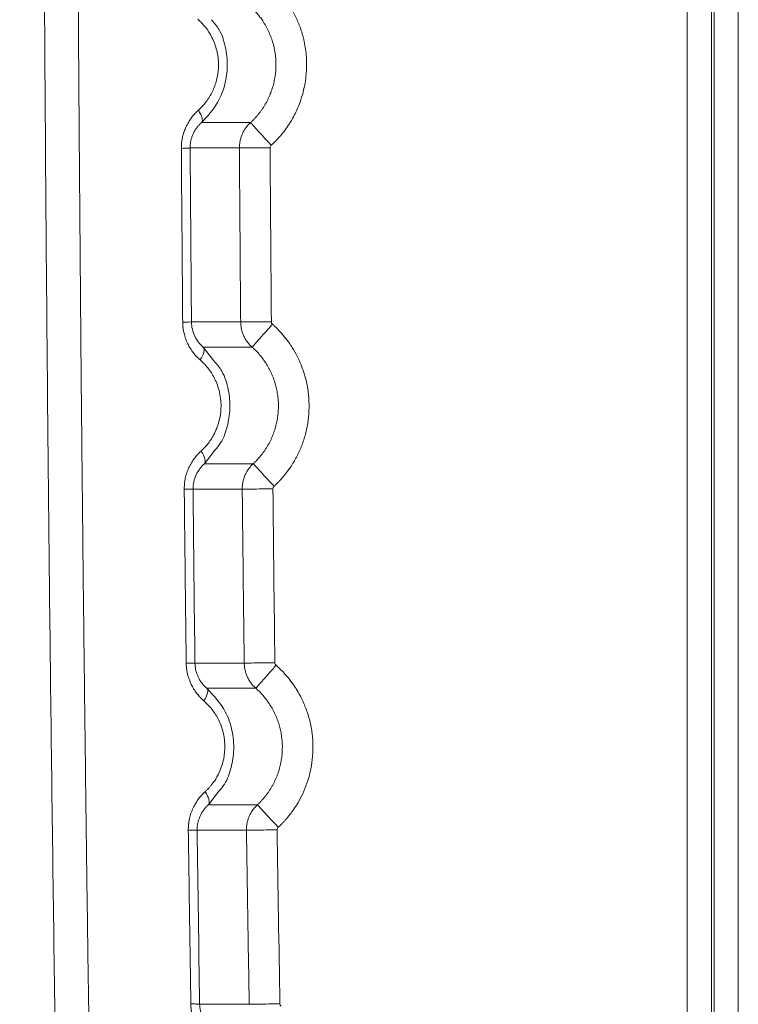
# Model space of a CAD drawing. Header units: millimetres. Extents: x 0 to 594, y 0 to 420.
# Tile 28 of 76: x 64 to 77, y 300 to 318. Entities that reach past the tile are written whole.
import ezdxf

# ---------------------------------------------------------------- set-up
doc = ezdxf.new("R2010")
doc.units = ezdxf.units.MM

msp = doc.modelspace()

# ---------------------------------------------------------------- linework, layer by layer
at = {"color": 7, "linetype": 'Continuous', "lineweight": 15}
for p, q in [((76.059, 352.904), (76.059, 240.902)), ((76.483, 352.904), (76.483, 240.902)), ((76.532, 352.904), (76.532, 240.901)), ((76.956, 352.904), (76.956, 240.899)), ((68.375, 315.885), (67.514, 315.885)), ((68.18, 315.439), (67.313, 315.439)), ((67.336, 312.381), (68.202, 312.381)), ((67.544, 311.937), (68.404, 311.937)), ((68.423, 309.889), (67.563, 309.889)), ((68.23, 309.441), (67.364, 309.441)), ((67.398, 306.383), (68.265, 306.383)), ((67.607, 305.94), (68.468, 305.94)), ((68.496, 303.893), (67.634, 303.893)), ((68.304, 303.445), (67.436, 303.445)), ((67.48, 300.385), (68.352, 300.385))]:
    msp.add_line(p, q, dxfattribs=at)
at = {"color": 8, "linetype": 'Continuous', "lineweight": 15}
for p, q in [((67.73, 311.698), (67.545, 311.938)), ((67.564, 309.888), (67.749, 310.125)), ((67.635, 303.892), (67.82, 304.131))]:
    msp.add_line(p, q, dxfattribs=at)
at = {"color": 7, "linetype": 'Continuous', "lineweight": 15, "flags": 128}
for points in [[(67.544, 311.937), (67.555, 311.922), (67.56, 311.902), (67.56, 311.878), (67.555, 311.85), (67.546, 311.818), (67.531, 311.784), (67.513, 311.749), (67.49, 311.713)], [(67.563, 309.889), (67.573, 309.904), (67.578, 309.924), (67.578, 309.948), (67.573, 309.976), (67.562, 310.007), (67.547, 310.04), (67.528, 310.075), (67.505, 310.111)], [(67.607, 305.94), (67.617, 305.926), (67.622, 305.907), (67.622, 305.883), (67.618, 305.856), (67.608, 305.825), (67.594, 305.792), (67.576, 305.757), (67.554, 305.721)]]:
    msp.add_lwpolyline(points, dxfattribs=at)
at = {"color": 7, "linetype": 'Continuous', "lineweight": 15}
msp.add_arc((1563.407, 324.904), 1500, 179.358635, 182.063094, dxfattribs=at)
for points, knots in [([(66.156, 270.826), (66.15, 271.07), (66.136, 271.56), (66.116, 272.294), (66.096, 273.028), (66.076, 273.763), (66.056, 274.497), (66.037, 275.231), (66.018, 275.965), (65.999, 276.7), (65.981, 277.434), (65.962, 278.168), (65.944, 278.902), (65.926, 279.636), (65.909, 280.37), (65.892, 281.104), (65.875, 281.838), (65.858, 282.571), (65.841, 283.305), (65.825, 284.039), (65.809, 284.772), (65.793, 285.505), (65.778, 286.239), (65.762, 286.972), (65.747, 287.705), (65.733, 288.438), (65.718, 289.17), (65.704, 289.903), (65.69, 290.635), (65.676, 291.368), (65.663, 292.1), (65.649, 292.832), (65.636, 293.564), (65.624, 294.295), (65.611, 295.027), (65.599, 295.758), (65.587, 296.489), (65.575, 297.22), (65.564, 297.95), (65.552, 298.681), (65.541, 299.411), (65.531, 300.141), (65.52, 300.871), (65.51, 301.601), (65.5, 302.33), (65.49, 303.059), (65.481, 303.788), (65.472, 304.517), (65.463, 305.245), (65.454, 305.973), (65.446, 306.701), (65.437, 307.429), (65.429, 308.156), (65.422, 308.883), (65.414, 309.61), (65.407, 310.336), (65.4, 311.063), (65.393, 311.788), (65.387, 312.514), (65.381, 313.239), (65.375, 313.964), (65.369, 314.689), (65.364, 315.414), (65.358, 316.138), (65.353, 316.861), (65.349, 317.585), (65.344, 318.308), (65.34, 319.03), (65.336, 319.753), (65.332, 320.475), (65.329, 321.196), (65.325, 321.918), (65.322, 322.639), (65.32, 323.359), (65.317, 324.079), (65.315, 324.799), (65.313, 325.519), (65.311, 326.238), (65.309, 326.956), (65.308, 327.674), (65.307, 328.392), (65.306, 329.11), (65.306, 329.826), (65.305, 330.543), (65.305, 331.259), (65.305, 331.975), (65.305, 332.69), (65.306, 333.405), (65.307, 334.119), (65.308, 334.833), (65.309, 335.547), (65.311, 336.26), (65.313, 336.972), (65.315, 337.684), (65.317, 338.396), (65.319, 339.107), (65.322, 339.817), (65.325, 340.528), (65.328, 341.237), (65.331, 341.946), (65.335, 342.655), (65.339, 343.363), (65.343, 344.071), (65.347, 344.778), (65.352, 345.485), (65.356, 346.191), (65.361, 346.896), (65.367, 347.601), (65.372, 348.306), (65.378, 349.01), (65.384, 349.713), (65.39, 350.416), (65.396, 351.118), (65.402, 351.82), (65.409, 352.521), (65.416, 353.222), (65.423, 353.922), (65.431, 354.621), (65.438, 355.32), (65.446, 356.018), (65.454, 356.716), (65.462, 357.413), (65.471, 358.109), (65.48, 358.805), (65.488, 359.501), (65.498, 360.195), (65.507, 360.889), (65.516, 361.582), (65.526, 362.275), (65.536, 362.967), (65.546, 363.659), (65.557, 364.349), (65.567, 365.039), (65.574, 365.499), (65.578, 365.729)], [0, 0, 0, 0, 0.007776, 0.015549, 0.023319, 0.031086, 0.03885, 0.046611, 0.054369, 0.062125, 0.069877, 0.077626, 0.085373, 0.093116, 0.100856, 0.108593, 0.116328, 0.124059, 0.131787, 0.139512, 0.147234, 0.154953, 0.162669, 0.170382, 0.178092, 0.185798, 0.193502, 0.201202, 0.2089, 0.216594, 0.224285, 0.231973, 0.239658, 0.24734, 0.255018, 0.262694, 0.270366, 0.278036, 0.285702, 0.293365, 0.301025, 0.308682, 0.316336, 0.323987, 0.331635, 0.33928, 0.346921, 0.35456, 0.362195, 0.369828, 0.377457, 0.385083, 0.392706, 0.400326, 0.407943, 0.415557, 0.423168, 0.430776, 0.438381, 0.445983, 0.453582, 0.461177, 0.46877, 0.476359, 0.483946, 0.491529, 0.49911, 0.506687, 0.514261, 0.521832, 0.5294, 0.536965, 0.544527, 0.552086, 0.559642, 0.567195, 0.574744, 0.582291, 0.589834, 0.597375, 0.604912, 0.612446, 0.619977, 0.627506, 0.635031, 0.642553, 0.650071, 0.657587, 0.6651, 0.67261, 0.680116, 0.68762, 0.69512, 0.702618, 0.710112, 0.717603, 0.725092, 0.732577, 0.740059, 0.747538, 0.755014, 0.762487, 0.769957, 0.777424, 0.784887, 0.792348, 0.799806, 0.80726, 0.814712, 0.82216, 0.829606, 0.837048, 0.844488, 0.851924, 0.859357, 0.866788, 0.874215, 0.881639, 0.88906, 0.896478, 0.903892, 0.911304, 0.918713, 0.926118, 0.93352, 0.940919, 0.948316, 0.955708, 0.963098, 0.970485, 0.977868, 0.985249, 0.992626, 1, 1, 1, 1]), ([(65.565, 270.947), (65.558, 271.176), (65.546, 271.633), (65.526, 272.319), (65.507, 273.005), (65.489, 273.691), (65.47, 274.378), (65.452, 275.065), (65.434, 275.752), (65.416, 276.44), (65.398, 277.127), (65.38, 277.815), (65.363, 278.503), (65.346, 279.192), (65.329, 279.88), (65.313, 280.569), (65.296, 281.258), (65.28, 281.947), (65.264, 282.636), (65.249, 283.326), (65.233, 284.016), (65.218, 284.706), (65.203, 285.396), (65.188, 286.087), (65.173, 286.778), (65.159, 287.469), (65.145, 288.16), (65.131, 288.851), (65.117, 289.543), (65.104, 290.235), (65.09, 290.927), (65.077, 291.619), (65.065, 292.312), (65.052, 293.005), (65.04, 293.698), (65.027, 294.391), (64.985, 296.879), (64.918, 301.163), (64.841, 307.243), (64.782, 313.319), (64.748, 318.288), (64.73, 322.149), (64.718, 325.775), (64.711, 330.281), (64.717, 335.627), (64.737, 340.933), (64.769, 346.107), (64.812, 351.176), (64.853, 354.94), (64.885, 357.484), (64.902, 358.823), (64.92, 360.165), (64.939, 361.508), (64.959, 362.852), (64.98, 364.199), (64.995, 365.097), (65.002, 365.546)], [0, 0, 0, 0, 0.0072862, 0.0145721, 0.0218578, 0.0291433, 0.0364287, 0.0437141, 0.0509995, 0.0582848, 0.0655703, 0.0728559, 0.0801416, 0.0874276, 0.0947138, 0.1020003, 0.1092872, 0.1165745, 0.1238622, 0.1311505, 0.1384392, 0.1457286, 0.1530185, 0.1603092, 0.1676005, 0.1748927, 0.1821856, 0.1894795, 0.1967742, 0.2040699, 0.2113665, 0.2186643, 0.2259631, 0.233263, 0.2405642, 0.2478665, 0.2551702, 0.3191862, 0.383115, 0.4469873, 0.5108338, 0.5398617, 0.5688538, 0.6253218, 0.6822567, 0.738031, 0.7935381, 0.8466101, 0.8994481, 0.9137154, 0.9280145, 0.9423457, 0.9567095, 0.9711063, 0.9855363, 1, 1, 1, 1]), ([(65.565, 270.947), (65.558, 271.176), (65.546, 271.633), (65.526, 272.319), (65.507, 273.005), (65.489, 273.691), (65.47, 274.378), (65.452, 275.065), (65.434, 275.752), (65.416, 276.44), (65.398, 277.127), (65.38, 277.815), (65.363, 278.503), (65.346, 279.192), (65.329, 279.88), (65.313, 280.569), (65.296, 281.258), (65.28, 281.947), (65.264, 282.636), (65.249, 283.326), (65.233, 284.016), (65.218, 284.706), (65.203, 285.396), (65.188, 286.087), (65.173, 286.778), (65.159, 287.469), (65.145, 288.16), (65.131, 288.851), (65.117, 289.543), (65.104, 290.235), (65.09, 290.927), (65.077, 291.619), (65.065, 292.312), (65.052, 293.005), (65.04, 293.698), (65.027, 294.391), (64.985, 296.879), (64.918, 301.163), (64.841, 307.243), (64.782, 313.319), (64.748, 318.288), (64.73, 322.149), (64.718, 325.775), (64.711, 330.281), (64.717, 335.627), (64.737, 340.933), (64.769, 346.107), (64.812, 351.176), (64.853, 354.94), (64.885, 357.484), (64.902, 358.823), (64.92, 360.165), (64.939, 361.508), (64.959, 362.852), (64.98, 364.199), (64.995, 365.097), (65.002, 365.546)], [0, 0, 0, 0, 0.0072862, 0.0145721, 0.0218578, 0.0291433, 0.0364287, 0.0437141, 0.0509995, 0.0582848, 0.0655703, 0.0728559, 0.0801416, 0.0874276, 0.0947138, 0.1020003, 0.1092872, 0.1165745, 0.1238622, 0.1311505, 0.1384392, 0.1457286, 0.1530185, 0.1603092, 0.1676005, 0.1748927, 0.1821856, 0.1894795, 0.1967742, 0.2040699, 0.2113665, 0.2186643, 0.2259631, 0.233263, 0.2405642, 0.2478665, 0.2551702, 0.3191862, 0.383115, 0.4469873, 0.5108338, 0.5398617, 0.5688538, 0.6253218, 0.6822567, 0.738031, 0.7935381, 0.8466101, 0.8994481, 0.9137154, 0.9280145, 0.9423457, 0.9567095, 0.9711063, 0.9855363, 1, 1, 1, 1]), ([(68.739, 315.487), (68.747, 315.494), (68.775, 315.52), (68.832, 315.576), (68.906, 315.658), (68.984, 315.755), (69.06, 315.865), (69.147, 316.012), (69.252, 316.239), (69.32, 316.477), (69.356, 316.717), (69.365, 316.892), (69.355, 317.111), (69.322, 317.324), (69.256, 317.549), (69.175, 317.741), (69.078, 317.918), (68.987, 318.051), (68.909, 318.148), (68.842, 318.222), (68.78, 318.284), (68.738, 318.323), (68.724, 318.335)], [0, 0, 0, 0, 0.010255, 0.035272, 0.075049, 0.11354, 0.152025, 0.199973, 0.273433, 0.38485, 0.430555, 0.499911, 0.548654, 0.635039, 0.7016, 0.766841, 0.829981, 0.889864, 0.917837, 0.946145, 0.983088, 1, 1, 1, 1]), ([(68.375, 315.885), (68.388, 315.897), (68.414, 315.921), (68.45, 315.959), (68.486, 315.998), (68.519, 316.038), (68.551, 316.079), (68.581, 316.121), (68.609, 316.163), (68.635, 316.207), (68.66, 316.251), (68.683, 316.297), (68.704, 316.342), (68.724, 316.388), (68.741, 316.435), (68.757, 316.482), (68.771, 316.529), (68.784, 316.577), (68.794, 316.625), (68.803, 316.672), (68.811, 316.72), (68.816, 316.768), (68.82, 316.816), (68.822, 316.864), (68.823, 316.962), (68.812, 317.111), (68.768, 317.307), (68.695, 317.497), (68.615, 317.641), (68.542, 317.742), (68.489, 317.808), (68.43, 317.872), (68.387, 317.912), (68.365, 317.932)], [0, 0, 0, 0, 0.022901, 0.045708, 0.068414, 0.091011, 0.113494, 0.135862, 0.158119, 0.180265, 0.202305, 0.22424, 0.246072, 0.2678, 0.289428, 0.310956, 0.332384, 0.353714, 0.374945, 0.396076, 0.417108, 0.438041, 0.458873, 0.479604, 0.500235, 0.586272, 0.673354, 0.761474, 0.850696, 0.886569, 0.923422, 0.961243, 1, 1, 1, 1]), ([(67.457, 316.103), (67.467, 316.112), (67.487, 316.13), (67.516, 316.16), (67.544, 316.19), (67.57, 316.221), (67.608, 316.27), (67.655, 316.338), (67.706, 316.431), (67.747, 316.529), (67.79, 316.665), (67.819, 316.855), (67.806, 317.052), (67.767, 317.211), (67.725, 317.325), (67.671, 317.433), (67.614, 317.522), (67.557, 317.593), (67.505, 317.651), (67.467, 317.685), (67.448, 317.703)], [0, 0, 0, 0, 0.023763, 0.047315, 0.070689, 0.093923, 0.117051, 0.175571, 0.233662, 0.292057, 0.350047, 0.466095, 0.598901, 0.665227, 0.732196, 0.798573, 0.865832, 0.91002, 0.954664, 1, 1, 1, 1]), ([(67.514, 315.885), (67.617, 315.997), (67.79, 316.184), (67.925, 316.524), (67.98, 316.848), (67.95, 317.186), (67.86, 317.493), (67.735, 317.638), (67.686, 317.694)], [0, 0, 0, 0, 0.229506, 0.385869, 0.53813, 0.709045, 0.885571, 1, 1, 1, 1]), ([(67.159, 315.433), (67.159, 315.447), (67.159, 315.474), (67.162, 315.515), (67.166, 315.555), (67.172, 315.595), (67.18, 315.634), (67.19, 315.674), (67.202, 315.713), (67.216, 315.751), (67.231, 315.789), (67.256, 315.843), (67.292, 315.909), (67.342, 315.981), (67.397, 316.046), (67.436, 316.084), (67.457, 316.103)], [0, 0, 0, 0, 0.0526509, 0.1049796, 0.1571328, 0.2092587, 0.2615056, 0.3140208, 0.3669496, 0.4204335, 0.47461, 0.5296113, 0.6523674, 0.7738566, 0.8844028, 1, 1, 1, 1]), ([(67.514, 315.885), (67.522, 315.894), (67.527, 315.906), (67.529, 315.936), (67.527, 315.952), (67.518, 315.987), (67.51, 316.008), (67.488, 316.053), (67.474, 316.077), (67.457, 316.103)], [0, 0, 0, 0, 0.25, 0.25, 0.5, 0.5, 0.75, 0.75, 1, 1, 1, 1]), ([(67.313, 315.439), (67.313, 315.449), (67.313, 315.469), (67.315, 315.5), (67.319, 315.53), (67.325, 315.56), (67.331, 315.59), (67.34, 315.619), (67.35, 315.647), (67.361, 315.675), (67.378, 315.712), (67.403, 315.757), (67.437, 315.805), (67.474, 315.848), (67.501, 315.873), (67.514, 315.885)], [0, 0, 0, 0, 0.056946, 0.113891, 0.1709, 0.228044, 0.28538, 0.342944, 0.400759, 0.458834, 0.51717, 0.640519, 0.765313, 0.882073, 1, 1, 1, 1]), ([(68.18, 315.439), (68.18, 315.44), (68.18, 315.461), (68.182, 315.502), (68.191, 315.562), (68.206, 315.621), (68.227, 315.679), (68.255, 315.736), (68.289, 315.789), (68.329, 315.84), (68.36, 315.87), (68.375, 315.885)], [0, 0, 0, 0, 0.0073876, 0.1259522, 0.2460917, 0.3678061, 0.4910953, 0.6159594, 0.7423982, 0.8704118, 1, 1, 1, 1]), ([(68.375, 315.885), (68.376, 315.884), (68.385, 315.875), (68.421, 315.835), (68.449, 315.804), (68.52, 315.727), (68.563, 315.68), (68.651, 315.583), (68.697, 315.533), (68.739, 315.487)], [0, 0, 0, 0, 0.25, 0.25, 0.5, 0.5, 0.75, 0.75, 1, 1, 1, 1]), ([(67.313, 315.439), (67.311, 315.438), (67.296, 315.437), (67.241, 315.435), (67.202, 315.434), (67.159, 315.433)], [0, 0, 0, 0, 0.5, 0.5, 1, 1, 1, 1]), ([(67.182, 312.378), (67.18, 312.632), (67.176, 313.142), (67.17, 313.906), (67.164, 314.67), (67.16, 315.179), (67.159, 315.433)], [0, 0, 0, 0, 0.2501037, 0.5001381, 0.7501035, 1, 1, 1, 1]), ([(68.18, 315.439), (68.182, 315.439), (68.196, 315.439), (68.251, 315.439), (68.292, 315.439), (68.397, 315.44), (68.46, 315.44), (68.59, 315.441), (68.657, 315.442), (68.72, 315.442)], [0, 0, 0, 0, 0.25, 0.25, 0.5, 0.5, 0.75, 0.75, 1, 1, 1, 1]), ([(68.202, 312.381), (68.198, 312.89), (68.19, 313.91), (68.183, 314.929), (68.18, 315.439)], [0, 0, 0, 0, 0.5000604, 1, 1, 1, 1]), ([(67.336, 312.381), (67.334, 312.38), (67.316, 312.38), (67.277, 312.379), (67.263, 312.379), (67.227, 312.378), (67.206, 312.378), (67.182, 312.378)], [0, 0, 0, 0, 0.5, 0.5, 0.75, 0.75, 1, 1, 1, 1]), ([(67.49, 311.713), (67.479, 311.722), (67.458, 311.741), (67.427, 311.772), (67.398, 311.804), (67.36, 311.851), (67.316, 311.914), (67.269, 311.998), (67.232, 312.088), (67.207, 312.172), (67.192, 312.247), (67.184, 312.312), (67.183, 312.356), (67.182, 312.378)], [0, 0, 0, 0, 0.060157, 0.119726, 0.178841, 0.23764, 0.365071, 0.490344, 0.619569, 0.748107, 0.832187, 0.915953, 1, 1, 1, 1]), ([(67.544, 311.937), (67.484, 311.989), (67.432, 312.054), (67.358, 312.207), (67.337, 312.293), (67.336, 312.381)], [0, 0, 0, 0, 0.5, 0.5, 1, 1, 1, 1]), ([(68.202, 312.381), (68.204, 312.381), (68.218, 312.381), (68.273, 312.381), (68.314, 312.382), (68.419, 312.382), (68.482, 312.383), (68.612, 312.384), (68.679, 312.385), (68.742, 312.385)], [0, 0, 0, 0, 0.25, 0.25, 0.5, 0.5, 0.75, 0.75, 1, 1, 1, 1]), ([(68.404, 311.937), (68.395, 311.945), (68.378, 311.961), (68.354, 311.986), (68.332, 312.013), (68.311, 312.04), (68.292, 312.069), (68.275, 312.098), (68.26, 312.128), (68.246, 312.159), (68.235, 312.19), (68.225, 312.221), (68.217, 312.253), (68.21, 312.285), (68.206, 312.317), (68.203, 312.349), (68.202, 312.37), (68.202, 312.381)], [0, 0, 0, 0, 0.070024, 0.139569, 0.208634, 0.27722, 0.345325, 0.412951, 0.480098, 0.546765, 0.612952, 0.678659, 0.743886, 0.808634, 0.872903, 0.936691, 1, 1, 1, 1]), ([(68.404, 311.937), (68.405, 311.938), (68.413, 311.948), (68.449, 311.988), (68.477, 312.019), (68.546, 312.098), (68.588, 312.145), (68.675, 312.243), (68.72, 312.294), (68.762, 312.341)], [0, 0, 0, 0, 0.25, 0.25, 0.5, 0.5, 0.75, 0.75, 1, 1, 1, 1]), ([(68.789, 309.492), (68.804, 309.506), (68.834, 309.534), (68.877, 309.578), (68.919, 309.623), (68.958, 309.669), (68.996, 309.715), (69.036, 309.769), (69.084, 309.836), (69.152, 309.944), (69.231, 310.094), (69.307, 310.284), (69.364, 310.489), (69.4, 310.707), (69.409, 310.932), (69.393, 311.157), (69.339, 311.442), (69.241, 311.704), (69.109, 311.937), (69.018, 312.067), (68.94, 312.161), (68.876, 312.232), (68.817, 312.291), (68.776, 312.328), (68.762, 312.341)], [0, 0, 0, 0, 0.019431, 0.038676, 0.057735, 0.076607, 0.095293, 0.113791, 0.139191, 0.172553, 0.233388, 0.297055, 0.363671, 0.432596, 0.503081, 0.573689, 0.64298, 0.774341, 0.833087, 0.893314, 0.921993, 0.947853, 0.982228, 1, 1, 1, 1]), ([(68.424, 309.888), (68.437, 309.9), (68.463, 309.925), (68.501, 309.965), (68.536, 310.005), (68.57, 310.047), (68.602, 310.089), (68.633, 310.133), (68.661, 310.178), (68.688, 310.223), (68.713, 310.269), (68.736, 310.316), (68.757, 310.364), (68.776, 310.412), (68.794, 310.46), (68.809, 310.509), (68.823, 310.558), (68.834, 310.608), (68.844, 310.657), (68.852, 310.707), (68.859, 310.756), (68.863, 310.806), (68.866, 310.855), (68.867, 310.919), (68.864, 310.997), (68.855, 311.089), (68.839, 311.182), (68.817, 311.274), (68.789, 311.365), (68.753, 311.455), (68.711, 311.544), (68.663, 311.63), (68.608, 311.713), (68.547, 311.792), (68.479, 311.868), (68.43, 311.915), (68.405, 311.938)], [0, 0, 0, 0, 0.023624, 0.047138, 0.070542, 0.093837, 0.117022, 0.140098, 0.163065, 0.185922, 0.20867, 0.231308, 0.253838, 0.276258, 0.29857, 0.320772, 0.342865, 0.36485, 0.386726, 0.408493, 0.430151, 0.451701, 0.473142, 0.494475, 0.534342, 0.574618, 0.615305, 0.656401, 0.697909, 0.739828, 0.782159, 0.824902, 0.868057, 0.911625, 0.955606, 1, 1, 1, 1]), ([(67.505, 310.111), (67.515, 310.121), (67.535, 310.139), (67.564, 310.169), (67.592, 310.199), (67.63, 310.245), (67.677, 310.307), (67.732, 310.399), (67.782, 310.505), (67.827, 310.641), (67.849, 310.76), (67.858, 310.884), (67.855, 311.001), (67.834, 311.14), (67.801, 311.25), (67.769, 311.332), (67.735, 311.404), (67.688, 311.487), (67.626, 311.573), (67.56, 311.649), (67.513, 311.691), (67.49, 311.713)], [0, 0, 0, 0, 0.024055, 0.04792, 0.071631, 0.095222, 0.149367, 0.202994, 0.274144, 0.344529, 0.435029, 0.469466, 0.545599, 0.622209, 0.696597, 0.731447, 0.766143, 0.828172, 0.890916, 0.944958, 1, 1, 1, 1]), ([(67.749, 310.125), (67.784, 310.166), (67.886, 310.285), (67.973, 310.541), (68.027, 310.858), (67.994, 311.192), (67.905, 311.495), (67.78, 311.639), (67.73, 311.698)], [0, 0, 0, 0, 0.098626, 0.281047, 0.462636, 0.657986, 0.861131, 1, 1, 1, 1]), ([(67.21, 309.441), (67.21, 309.454), (67.21, 309.479), (67.212, 309.518), (67.216, 309.556), (67.221, 309.594), (67.232, 309.652), (67.253, 309.729), (67.289, 309.82), (67.334, 309.905), (67.385, 309.982), (67.442, 310.051), (67.484, 310.091), (67.505, 310.111)], [0, 0, 0, 0, 0.049785, 0.0994, 0.148967, 0.19861, 0.248452, 0.377154, 0.506732, 0.63275, 0.761182, 0.879621, 1, 1, 1, 1]), ([(67.364, 309.441), (67.363, 309.529), (67.382, 309.616), (67.453, 309.769), (67.504, 309.836), (67.563, 309.889)], [0, 0, 0, 0, 0.5, 0.5, 1, 1, 1, 1]), ([(68.23, 309.441), (68.23, 309.443), (68.229, 309.465), (68.231, 309.507), (68.24, 309.567), (68.255, 309.626), (68.277, 309.684), (68.304, 309.74), (68.338, 309.793), (68.377, 309.844), (68.407, 309.874), (68.423, 309.889)], [0, 0, 0, 0, 0.012403, 0.130539, 0.250193, 0.371365, 0.494055, 0.618264, 0.743991, 0.871237, 1, 1, 1, 1]), ([(68.423, 309.889), (68.424, 309.888), (68.433, 309.878), (68.469, 309.838), (68.497, 309.808), (68.568, 309.731), (68.611, 309.684), (68.7, 309.588), (68.746, 309.538), (68.789, 309.492)], [0, 0, 0, 0, 0.25, 0.25, 0.5, 0.5, 0.75, 0.75, 1, 1, 1, 1]), ([(67.364, 309.441), (67.362, 309.441), (67.347, 309.442), (67.292, 309.441), (67.253, 309.441), (67.21, 309.441)], [0, 0, 0, 0, 0.5, 0.5, 1, 1, 1, 1]), ([(67.244, 306.385), (67.241, 306.64), (67.235, 307.149), (67.226, 307.913), (67.218, 308.677), (67.212, 309.186), (67.21, 309.441)], [0, 0, 0, 0, 0.249989, 0.499985, 0.749989, 1, 1, 1, 1]), ([(68.23, 309.441), (68.232, 309.441), (68.245, 309.442), (68.3, 309.442), (68.342, 309.443), (68.447, 309.444), (68.51, 309.444), (68.64, 309.446), (68.707, 309.446), (68.769, 309.447)], [0, 0, 0, 0, 0.25, 0.25, 0.5, 0.5, 0.75, 0.75, 1, 1, 1, 1]), ([(68.265, 306.383), (68.258, 306.893), (68.246, 307.912), (68.235, 308.932), (68.23, 309.441)], [0, 0, 0, 0, 0.500016, 1, 1, 1, 1]), ([(67.554, 305.721), (67.544, 305.73), (67.523, 305.749), (67.493, 305.778), (67.466, 305.808), (67.429, 305.851), (67.386, 305.911), (67.344, 305.984), (67.312, 306.054), (67.288, 306.118), (67.268, 306.183), (67.255, 306.25), (67.246, 306.317), (67.244, 306.362), (67.244, 306.385)], [0, 0, 0, 0, 0.058093, 0.114879, 0.170474, 0.225001, 0.346012, 0.46826, 0.559787, 0.64927, 0.737352, 0.824707, 0.912026, 1, 1, 1, 1]), ([(67.398, 306.383), (67.396, 306.384), (67.378, 306.385), (67.346, 306.385), (67.339, 306.385), (67.324, 306.385), (67.315, 306.385), (67.288, 306.385), (67.267, 306.385), (67.244, 306.385)], [0, 0, 0, 0, 0.5, 0.5, 0.625, 0.625, 0.75, 0.75, 1, 1, 1, 1]), ([(67.607, 305.94), (67.599, 305.947), (67.583, 305.961), (67.56, 305.985), (67.538, 306.009), (67.518, 306.035), (67.498, 306.062), (67.48, 306.09), (67.461, 306.126), (67.441, 306.169), (67.422, 306.22), (67.409, 306.273), (67.4, 306.328), (67.399, 306.365), (67.398, 306.383)], [0, 0, 0, 0, 0.069898, 0.139413, 0.20855, 0.277284, 0.345578, 0.413425, 0.480846, 0.586098, 0.690486, 0.794081, 0.897123, 1, 1, 1, 1]), ([(68.265, 306.383), (68.267, 306.383), (68.28, 306.383), (68.335, 306.384), (68.377, 306.385), (68.481, 306.386), (68.544, 306.387), (68.674, 306.388), (68.742, 306.389), (68.804, 306.39)], [0, 0, 0, 0, 0.25, 0.25, 0.5, 0.5, 0.75, 0.75, 1, 1, 1, 1]), ([(68.468, 305.94), (68.46, 305.948), (68.442, 305.964), (68.418, 305.989), (68.396, 306.016), (68.375, 306.043), (68.356, 306.072), (68.339, 306.101), (68.323, 306.131), (68.31, 306.161), (68.298, 306.193), (68.288, 306.224), (68.28, 306.256), (68.273, 306.288), (68.268, 306.32), (68.265, 306.351), (68.265, 306.373), (68.265, 306.383)], [0, 0, 0, 0, 0.0700588, 0.1396331, 0.2087227, 0.2773278, 0.3454483, 0.4130841, 0.4802354, 0.5469021, 0.6130841, 0.6787816, 0.7439945, 0.8087228, 0.8729665, 0.9367255, 1, 1, 1, 1]), ([(68.468, 305.94), (68.469, 305.941), (68.478, 305.951), (68.513, 305.992), (68.541, 306.023), (68.61, 306.102), (68.652, 306.149), (68.738, 306.248), (68.783, 306.298), (68.825, 306.346)], [0, 0, 0, 0, 0.25, 0.25, 0.5, 0.5, 0.75, 0.75, 1, 1, 1, 1]), ([(68.863, 303.497), (68.879, 303.512), (68.908, 303.54), (68.949, 303.582), (68.986, 303.622), (69.017, 303.658), (69.045, 303.691), (69.068, 303.72), (69.087, 303.745), (69.111, 303.777), (69.151, 303.834), (69.218, 303.938), (69.298, 304.089), (69.372, 304.274), (69.43, 304.475), (69.467, 304.692), (69.478, 304.918), (69.464, 305.146), (69.422, 305.368), (69.357, 305.577), (69.28, 305.754), (69.21, 305.882), (69.154, 305.97), (69.099, 306.048), (69.036, 306.13), (68.965, 306.21), (68.897, 306.28), (68.849, 306.324), (68.825, 306.346)], [0, 0, 0, 0, 0.020013, 0.038348, 0.055004, 0.06998, 0.083276, 0.094893, 0.104831, 0.113091, 0.131675, 0.170325, 0.22913, 0.290971, 0.356395, 0.424936, 0.495912, 0.567594, 0.638239, 0.706765, 0.772161, 0.818827, 0.842582, 0.869752, 0.908391, 0.938933, 0.969469, 1, 1, 1, 1]), ([(67.82, 304.131), (67.855, 304.172), (67.955, 304.291), (68.042, 304.548), (68.094, 304.867), (68.061, 305.205), (67.926, 305.598), (67.728, 305.811), (67.608, 305.941)], [0, 0, 0, 0, 0.082041, 0.239005, 0.39399, 0.560629, 0.733293, 1, 1, 1, 1]), ([(68.497, 303.892), (68.51, 303.905), (68.536, 303.93), (68.573, 303.969), (68.608, 304.009), (68.642, 304.051), (68.674, 304.093), (68.704, 304.137), (68.732, 304.181), (68.759, 304.226), (68.783, 304.272), (68.806, 304.319), (68.827, 304.366), (68.846, 304.414), (68.863, 304.462), (68.879, 304.511), (68.892, 304.56), (68.904, 304.609), (68.913, 304.658), (68.921, 304.707), (68.928, 304.756), (68.932, 304.806), (68.934, 304.855), (68.936, 304.918), (68.933, 304.997), (68.924, 305.089), (68.908, 305.182), (68.886, 305.275), (68.857, 305.367), (68.821, 305.457), (68.779, 305.546), (68.73, 305.632), (68.674, 305.716), (68.612, 305.795), (68.544, 305.871), (68.494, 305.918), (68.469, 305.941)], [0, 0, 0, 0, 0.02349, 0.046872, 0.070146, 0.093311, 0.116368, 0.139316, 0.162156, 0.184888, 0.207512, 0.230027, 0.252435, 0.274735, 0.296927, 0.319011, 0.340987, 0.362855, 0.384616, 0.406269, 0.427815, 0.449253, 0.470583, 0.491807, 0.53188, 0.572366, 0.613265, 0.654577, 0.696303, 0.738442, 0.780997, 0.823966, 0.867351, 0.911151, 0.955367, 1, 1, 1, 1]), ([(67.575, 304.121), (67.586, 304.132), (67.609, 304.153), (67.642, 304.187), (67.673, 304.223), (67.71, 304.269), (67.752, 304.327), (67.803, 304.413), (67.852, 304.519), (67.903, 304.676), (67.926, 304.837), (67.922, 305.009), (67.9, 305.153), (67.858, 305.29), (67.808, 305.401), (67.754, 305.493), (67.701, 305.567), (67.65, 305.628), (67.604, 305.676), (67.571, 305.706), (67.554, 305.721)], [0, 0, 0, 0, 0.027616, 0.05497, 0.082114, 0.1091, 0.156534, 0.203689, 0.277339, 0.350088, 0.473316, 0.539031, 0.627205, 0.707098, 0.770042, 0.827123, 0.884803, 0.922781, 0.961128, 1, 1, 1, 1]), ([(67.281, 303.449), (67.281, 303.463), (67.281, 303.49), (67.284, 303.531), (67.288, 303.572), (67.294, 303.612), (67.305, 303.671), (67.327, 303.748), (67.364, 303.838), (67.409, 303.922), (67.459, 303.996), (67.514, 304.063), (67.554, 304.101), (67.575, 304.121)], [0, 0, 0, 0, 0.053243, 0.10603, 0.158509, 0.210831, 0.26315, 0.389775, 0.521429, 0.64625, 0.769275, 0.881893, 1, 1, 1, 1]), ([(67.634, 303.893), (67.643, 303.903), (67.648, 303.916), (67.651, 303.947), (67.649, 303.965), (67.639, 304.001), (67.631, 304.023), (67.608, 304.069), (67.593, 304.095), (67.575, 304.121)], [0, 0, 0, 0, 0.25, 0.25, 0.5, 0.5, 0.75, 0.75, 1, 1, 1, 1]), ([(67.436, 303.445), (67.436, 303.455), (67.436, 303.475), (67.438, 303.505), (67.441, 303.535), (67.446, 303.565), (67.453, 303.594), (67.461, 303.623), (67.47, 303.651), (67.481, 303.679), (67.498, 303.716), (67.522, 303.761), (67.557, 303.811), (67.594, 303.855), (67.621, 303.88), (67.634, 303.893)], [0, 0, 0, 0, 0.055692, 0.111459, 0.167365, 0.223471, 0.279819, 0.33643, 0.393316, 0.450474, 0.507905, 0.633266, 0.760118, 0.879467, 1, 1, 1, 1]), ([(68.304, 303.445), (68.304, 303.448), (68.304, 303.47), (68.306, 303.513), (68.315, 303.572), (68.33, 303.631), (68.351, 303.689), (68.378, 303.744), (68.412, 303.798), (68.45, 303.848), (68.481, 303.878), (68.496, 303.893)], [0, 0, 0, 0, 0.017398, 0.135077, 0.254226, 0.374846, 0.496936, 0.620497, 0.745528, 0.872029, 1, 1, 1, 1]), ([(68.496, 303.893), (68.497, 303.892), (68.506, 303.883), (68.543, 303.843), (68.571, 303.813), (68.642, 303.736), (68.685, 303.689), (68.774, 303.593), (68.82, 303.544), (68.863, 303.497)], [0, 0, 0, 0, 0.25, 0.25, 0.5, 0.5, 0.75, 0.75, 1, 1, 1, 1]), ([(67.326, 300.392), (67.322, 300.646), (67.314, 301.156), (67.303, 301.92), (67.292, 302.684), (67.285, 303.194), (67.281, 303.449)], [0, 0, 0, 0, 0.249863, 0.4998172, 0.7498628, 1, 1, 1, 1]), ([(67.436, 303.445), (67.434, 303.446), (67.419, 303.447), (67.364, 303.448), (67.324, 303.449), (67.281, 303.449)], [0, 0, 0, 0, 0.5, 0.5, 1, 1, 1, 1]), ([(68.304, 303.445), (68.307, 303.445), (68.32, 303.445), (68.375, 303.446), (68.417, 303.446), (68.522, 303.448), (68.584, 303.449), (68.714, 303.451), (68.782, 303.452), (68.844, 303.453)], [0, 0, 0, 0, 0.25, 0.25, 0.5, 0.5, 0.75, 0.75, 1, 1, 1, 1]), ([(68.352, 300.385), (68.344, 300.895), (68.327, 301.915), (68.312, 302.935), (68.304, 303.445)], [0, 0, 0, 0, 0.499992, 1, 1, 1, 1]), ([(67.64, 299.728), (67.629, 299.738), (67.608, 299.756), (67.579, 299.785), (67.551, 299.814), (67.514, 299.858), (67.471, 299.918), (67.429, 299.99), (67.396, 300.06), (67.371, 300.124), (67.352, 300.19), (67.338, 300.256), (67.328, 300.324), (67.327, 300.369), (67.326, 300.392)], [0, 0, 0, 0, 0.057926, 0.114541, 0.169963, 0.224317, 0.345088, 0.467155, 0.558724, 0.64829, 0.736509, 0.824066, 0.911663, 1, 1, 1, 1]), ([(67.48, 300.385), (67.478, 300.387), (67.46, 300.389), (67.428, 300.39), (67.421, 300.39), (67.406, 300.391), (67.398, 300.391), (67.371, 300.391), (67.35, 300.392), (67.326, 300.392)], [0, 0, 0, 0, 0.5, 0.5, 0.625, 0.625, 0.75, 0.75, 1, 1, 1, 1]), ([(67.692, 299.943), (67.684, 299.95), (67.668, 299.964), (67.645, 299.987), (67.622, 300.011), (67.602, 300.037), (67.582, 300.064), (67.564, 300.092), (67.544, 300.127), (67.524, 300.17), (67.505, 300.222), (67.492, 300.275), (67.483, 300.33), (67.481, 300.367), (67.48, 300.385)], [0, 0, 0, 0, 0.069677, 0.138961, 0.20786, 0.27635, 0.3444, 0.412006, 0.479194, 0.584627, 0.689248, 0.793156, 0.896606, 1, 1, 1, 1]), ([(68.352, 300.385), (68.354, 300.385), (68.368, 300.385), (68.423, 300.386), (68.464, 300.387), (68.569, 300.389), (68.632, 300.39), (68.762, 300.392), (68.829, 300.393), (68.892, 300.394)], [0, 0, 0, 0, 0.25, 0.25, 0.5, 0.5, 0.75, 0.75, 1, 1, 1, 1])]:
    msp.add_open_spline(points, degree=3, knots=knots, dxfattribs=at)
for points in [[(67.336, 312.381), (67.328, 313.4), (67.32, 314.419), (67.313, 315.439)], [(68.72, 315.442), (68.719, 315.459), (68.727, 315.475), (68.739, 315.487)], [(68.742, 312.385), (68.733, 313.404), (68.726, 314.423), (68.72, 315.442)], [(68.762, 312.341), (68.749, 312.352), (68.742, 312.368), (68.742, 312.385)], [(68.769, 309.447), (68.769, 309.464), (68.776, 309.48), (68.789, 309.492)], [(67.398, 306.383), (67.386, 307.403), (67.374, 308.422), (67.364, 309.441)], [(68.804, 306.39), (68.791, 307.409), (68.78, 308.428), (68.769, 309.447)], [(68.825, 306.346), (68.812, 306.357), (68.804, 306.373), (68.804, 306.39)], [(67.48, 300.385), (67.465, 301.405), (67.45, 302.425), (67.436, 303.445)], [(68.844, 303.453), (68.844, 303.469), (68.851, 303.486), (68.863, 303.497)], [(68.892, 300.394), (68.875, 301.414), (68.859, 302.433), (68.844, 303.453)], [(68.912, 300.35), (68.9, 300.361), (68.892, 300.377), (68.892, 300.394)]]:
    msp.add_open_spline(points, degree=3, dxfattribs=at)

doc.saveas('drawing.dxf')
